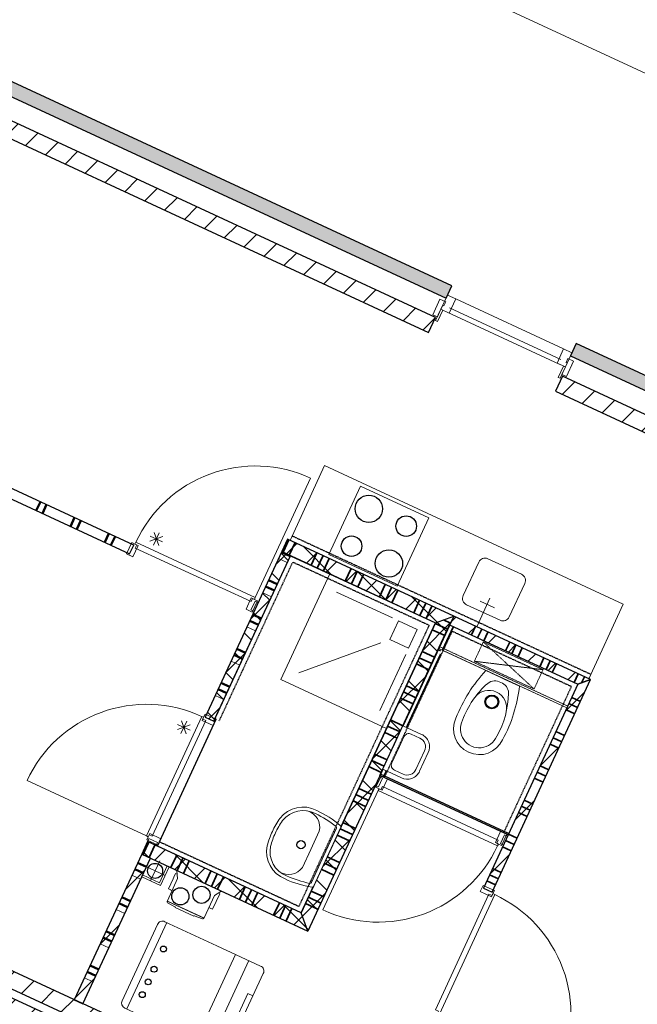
# Model space of a CAD drawing. Extents: x -1000932 to 2054797, y 285738 to 764020.
# Tile 69 of 256: x -334946 to -330443, y 569729 to 576907. Entities that reach past the tile are written whole.
import ezdxf

# ---------------------------------------------------------------- set-up
doc = ezdxf.new("R2010")
doc.units = 0
doc.header["$MEASUREMENT"] = 0
doc.set_wipeout_variables(frame=1)
doc.linetypes.add('DASHED', pattern=[0.75, 0.5, -0.25])
doc.layers.add('31.', color=7, linetype='CONTINUOUS')
doc.layers.add('HATCH_REACTORS', color=7, linetype='CONTINUOUS')
pattern_1 = [(45, (-31791.21, 918770.12), (106.06602, -106.066015), [])]
pattern_2 = [(135, (-31791.21, 918982.25), (106.066017, 106.06602), [])]

msp = doc.modelspace()

# ---------------------------------------------------------------- hatches: boundary and pattern name
at = {"layer": '31.', "linetype": 'Continuous'}
for points in [[(-331837.807, 574876.529), (-331795.776, 574967.279), (-335942.463, 576888.186), (-335893.776, 576755.404)], [(-327663.901, 572943.029), (-327621.869, 573033.779), (-330888.401, 574546.967), (-330930.432, 574456.217)]]:
    msp.add_hatch(color=7, dxfattribs=at).paths.add_polyline_path(points, flags=0)
h = msp.add_hatch(dxfattribs=at)
h.set_pattern_fill('ARKEY_P_050A40_12', style=0, pattern_type=0)
h.set_pattern_definition(pattern_1)
h.paths.add_polyline_path([(-335815.838, 576542.967), (-335866.276, 576434.092), (-331964.557, 574626.686), (-331914.119, 574735.561)], flags=0)
h = msp.add_hatch(dxfattribs=at)
h.set_pattern_fill('ARKEY_P_050A40_12', style=0, pattern_type=0)
h.set_pattern_definition(pattern_1)
h.paths.add_polyline_path([(-330988.619, 574306.842), (-331039.057, 574197.936), (-327790.651, 572693.186), (-327740.213, 572802.061)], flags=0)
h = msp.add_hatch(dxfattribs=at)
h.set_pattern_fill('ARKEY_P_050A40_17', style=0, pattern_type=0)
h.set_pattern_definition(pattern_2)
h.paths.add_polyline_path([(-331914.807, 572509.654), (-331782.026, 572558.373), (-332993.369, 573119.498), (-333035.401, 573028.779)], flags=0)
h = msp.add_hatch(dxfattribs=at)
h.set_pattern_fill('ARKEY_P_050A40_18', style=0, pattern_type=0)
h.set_pattern_definition(pattern_1)
h.paths.add_polyline_path([(-331914.807, 572509.654), (-331782.026, 572558.373), (-332993.369, 573119.498), (-333035.401, 573028.779)], flags=0)
h = msp.add_hatch(dxfattribs=at)
h.set_pattern_fill('ARKEY_P_050A40_17', style=0, pattern_type=0)
h.set_pattern_definition(pattern_2)
h.paths.add_polyline_path([(-333594.432, 571821.967), (-333530.932, 571792.529), (-332971.901, 572999.342), (-333035.401, 573028.779)], flags=0)
h = msp.add_hatch(dxfattribs=at)
h.set_pattern_fill('ARKEY_P_050A40_18', style=0, pattern_type=0)
h.set_pattern_definition(pattern_1)
h.paths.add_polyline_path([(-333594.432, 571821.967), (-333530.932, 571792.529), (-332971.901, 572999.342), (-333035.401, 573028.779)], flags=0)
h = msp.add_hatch(dxfattribs=at)
h.set_pattern_fill('ARKEY_P_050A40_17', style=0, pattern_type=0)
h.set_pattern_definition(pattern_2)
h.paths.add_polyline_path([(-332845.463, 570262.717), (-332894.151, 570395.498), (-331914.807, 572509.654), (-331782.026, 572558.373)], flags=0)
h = msp.add_hatch(dxfattribs=at)
h.set_pattern_fill('ARKEY_P_050A40_18', style=0, pattern_type=0)
h.set_pattern_definition(pattern_1)
h.paths.add_polyline_path([(-332845.463, 570262.717), (-332894.151, 570395.498), (-331914.807, 572509.654), (-331782.026, 572558.373)], flags=0)
h = msp.add_hatch(dxfattribs=at)
h.set_pattern_fill('ARKEY_P_050A40_12', style=0, pattern_type=0)
h.set_pattern_definition(pattern_1)
h.paths.add_polyline_path([(-331782.026, 572558.373), (-331811.463, 572494.842), (-330876.869, 572061.936), (-330783.932, 572096.029)], flags=0)
h = msp.add_hatch(dxfattribs=at)
h.set_pattern_fill('ARKEY_P_050A40_12', style=0, pattern_type=0)
h.set_pattern_definition(pattern_1)
h.paths.add_polyline_path([(-330783.932, 572096.029), (-330876.869, 572061.936), (-331565.151, 570576.092), (-331501.619, 570546.686)], flags=0)
h = msp.add_hatch(dxfattribs=at)
h.set_pattern_fill('ARKEY_P_050A40_12', style=0, pattern_type=0)
h.set_pattern_definition(pattern_1)
h.paths.add_polyline_path([(-328292.776, 566732.061), (-328242.338, 566840.967), (-338178.057, 571443.529), (-338228.526, 571334.654)], flags=0)
h = msp.add_hatch(dxfattribs=at)
h.set_pattern_fill('ARKEY_P_050A40_12', style=0, pattern_type=0)
h.set_pattern_definition(pattern_1)
h.paths.add_polyline_path([(-328317.994, 566677.623), (-328368.432, 566568.748), (-338304.182, 571171.311), (-338253.744, 571280.217)], flags=0)
h = msp.add_hatch(dxfattribs=at)
h.set_pattern_fill('ARKEY_P_050A40_17', style=0, pattern_type=0)
h.set_pattern_definition(pattern_2)
h.paths.add_polyline_path([(-332845.463, 570262.717), (-332894.151, 570395.498), (-334014.776, 570914.592), (-334056.807, 570823.842)], flags=0)
h = msp.add_hatch(dxfattribs=at)
h.set_pattern_fill('ARKEY_P_050A40_18', style=0, pattern_type=0)
h.set_pattern_definition(pattern_1)
h.paths.add_polyline_path([(-332845.463, 570262.717), (-332894.151, 570395.498), (-334014.776, 570914.592), (-334056.807, 570823.842)], flags=0)
h = msp.add_hatch(dxfattribs=at)
h.set_pattern_fill('ARKEY_P_050A40_12', style=0, pattern_type=0)
h.set_pattern_definition(pattern_1)
h.paths.add_polyline_path([(-334548.588, 569762.217), (-334485.057, 569732.811), (-333993.276, 570794.436), (-334056.807, 570823.842)], flags=0)

# ---------------------------------------------------------------- linework, layer by layer
at = {"layer": '31.', "color": 7, "linetype": 'Continuous', "lineweight": 50}
for p, q in [((-334795.651, 573392.311), (-334825.088, 573328.811)), ((-334750.276, 573371.311), (-334779.713, 573307.779)), ((-334546.119, 573276.717), (-334575.557, 573213.217)), ((-334500.744, 573255.717), (-334530.182, 573192.186)), ((-334296.588, 573161.123), (-334326.026, 573097.623)), ((-334251.244, 573140.123), (-334280.651, 573076.592)), ((-333037.526, 573024.217), (-332973.994, 572994.811)), ((-333153.088, 572774.717), (-333089.588, 572745.279)), ((-333132.088, 572820.061), (-333068.588, 572790.654)), ((-333247.682, 572570.529), (-333184.151, 572541.123)), ((-333268.682, 572525.186), (-333205.182, 572495.748)), ((-333384.276, 572275.654), (-333320.776, 572246.217)), ((-333363.244, 572320.998), (-333299.744, 572291.592)), ((-333478.838, 572071.498), (-333415.338, 572042.061)), ((-333499.869, 572026.123), (-333436.338, 571996.686)), ((-334086.213, 570760.342), (-334022.713, 570730.904)), ((-334107.244, 570714.967), (-334043.713, 570685.529)), ((-334201.807, 570510.811), (-334138.276, 570481.373)), ((-334222.838, 570465.436), (-334159.307, 570435.998)), ((-334317.401, 570261.279), (-334253.869, 570231.842)), ((-334338.432, 570215.904), (-334274.901, 570186.498)), ((-334432.994, 570011.748), (-334369.463, 569982.311)), ((-334453.994, 569966.373), (-334390.494, 569936.967))]:
    msp.add_line(p, q, dxfattribs=at)
at = {"layer": '31.', "color": 7, "linetype": 'Continuous', "lineweight": 35}
for p, q in [((-333026.307, 573024.592), (-332984.307, 573115.279)), ((-332980.963, 573003.561), (-332938.932, 573094.279)), ((-332822.151, 572929.998), (-332780.151, 573020.717)), ((-332822.151, 572929.998), (-332780.151, 573020.717)), ((-332776.807, 572908.998), (-332734.776, 572999.717)), ((-332731.432, 572887.967), (-332689.401, 572978.686)), ((-332572.619, 572814.436), (-332530.619, 572905.123)), ((-332572.619, 572814.436), (-332530.619, 572905.123)), ((-332527.276, 572793.404), (-332485.244, 572884.123)), ((-332481.901, 572772.404), (-332439.869, 572863.092)), ((-332323.119, 572698.811), (-332281.088, 572789.529)), ((-332323.119, 572698.811), (-332281.088, 572789.529)), ((-332277.744, 572677.779), (-332235.713, 572768.529)), ((-332232.369, 572656.779), (-332190.338, 572747.498)), ((-332073.588, 572583.217), (-332031.557, 572673.967)), ((-332073.588, 572583.217), (-332031.557, 572673.967)), ((-332028.213, 572562.186), (-331986.182, 572652.936)), ((-331982.869, 572541.186), (-331940.807, 572631.904)), ((-331916.901, 572505.123), (-331826.151, 572463.092)), ((-331855.057, 572531.592), (-331805.151, 572508.467)), ((-331855.057, 572531.592), (-331805.151, 572508.467)), ((-331623.244, 572484.811), (-331652.682, 572421.279)), ((-331937.932, 572459.748), (-331847.182, 572417.717)), ((-331577.869, 572463.779), (-331607.307, 572400.279)), ((-331532.494, 572442.779), (-331561.932, 572379.248)), ((-331532.494, 572442.779), (-331561.932, 572379.248)), ((-331373.713, 572369.217), (-331403.151, 572305.717)), ((-331328.338, 572348.217), (-331357.776, 572284.686)), ((-332011.463, 572300.967), (-331920.744, 572258.936)), ((-332011.463, 572300.967), (-331920.744, 572258.936)), ((-331282.963, 572327.217), (-331312.401, 572263.686)), ((-331282.963, 572327.217), (-331312.401, 572263.686)), ((-332053.526, 572210.217), (-331962.776, 572168.186)), ((-332032.494, 572255.592), (-331941.744, 572213.561)), ((-331124.182, 572253.654), (-331153.588, 572190.154)), ((-331078.807, 572232.654), (-331108.244, 572169.123)), ((-331033.432, 572211.623), (-331062.869, 572148.123)), ((-331033.432, 572211.623), (-331062.869, 572148.123)), ((-330874.651, 572138.061), (-330904.088, 572074.561)), ((-330829.276, 572117.061), (-330850.307, 572071.686)), ((-332148.088, 572006.061), (-332057.338, 571964.029)), ((-332127.057, 572051.436), (-332036.338, 572009.404)), ((-332127.057, 572051.436), (-332036.338, 572009.404)), ((-332169.088, 571960.717), (-332078.369, 571918.686)), ((-330878.494, 571891.873), (-330942.026, 571921.311)), ((-330857.494, 571937.248), (-330920.994, 571966.654)), ((-330899.526, 571846.498), (-330963.026, 571875.936)), ((-330899.526, 571846.498), (-330963.026, 571875.936)), ((-332242.651, 571801.904), (-332151.932, 571759.873)), ((-332242.651, 571801.904), (-332151.932, 571759.873)), ((-332284.682, 571711.186), (-332193.963, 571669.154)), ((-332263.682, 571756.529), (-332172.932, 571714.498)), ((-330973.057, 571687.717), (-331036.588, 571717.123)), ((-331015.119, 571596.967), (-331078.619, 571626.404)), ((-331015.119, 571596.967), (-331078.619, 571626.404)), ((-330994.088, 571642.342), (-331057.619, 571671.779)), ((-332358.244, 571552.373), (-332267.494, 571510.342)), ((-332358.244, 571552.373), (-332267.494, 571510.342)), ((-332379.276, 571507.029), (-332288.526, 571464.998)), ((-332400.276, 571461.654), (-332309.557, 571419.623)), ((-331109.682, 571392.811), (-331173.182, 571422.248)), ((-331088.651, 571438.186), (-331152.182, 571467.623)), ((-331130.682, 571347.436), (-331194.213, 571376.873)), ((-331130.682, 571347.436), (-331194.213, 571376.873)), ((-332473.838, 571302.842), (-332383.088, 571260.811)), ((-332473.838, 571302.842), (-332383.088, 571260.811)), ((-332515.869, 571212.123), (-332425.119, 571170.092)), ((-332494.838, 571257.498), (-332404.119, 571215.467)), ((-331204.244, 571188.654), (-331267.776, 571218.092)), ((-331246.276, 571097.904), (-331309.807, 571127.342)), ((-331246.276, 571097.904), (-331309.807, 571127.342)), ((-331225.276, 571143.279), (-331288.776, 571172.717)), ((-332589.432, 571053.342), (-332498.682, 571011.311)), ((-332589.432, 571053.342), (-332498.682, 571011.311)), ((-332610.432, 571007.967), (-332519.713, 570965.936)), ((-334047.744, 570819.654), (-334005.713, 570910.373)), ((-332631.463, 570962.592), (-332540.713, 570920.561)), ((-331340.838, 570893.748), (-331404.369, 570923.186)), ((-331319.838, 570939.123), (-331383.338, 570968.561)), ((-334002.369, 570798.623), (-333960.338, 570889.373)), ((-331361.869, 570848.404), (-331425.369, 570877.811)), ((-331361.869, 570848.404), (-331425.369, 570877.811)), ((-333843.588, 570725.061), (-333801.557, 570815.811)), ((-333843.588, 570725.061), (-333801.557, 570815.811)), ((-333798.213, 570704.061), (-333756.182, 570794.779)), ((-333752.838, 570683.029), (-333710.807, 570773.779)), ((-332704.994, 570803.811), (-332614.276, 570761.779)), ((-332704.994, 570803.811), (-332614.276, 570761.779)), ((-333594.057, 570609.467), (-333552.026, 570700.217)), ((-333594.057, 570609.467), (-333552.026, 570700.217)), ((-332747.057, 570713.061), (-332656.307, 570671.029)), ((-332726.026, 570758.436), (-332635.307, 570716.404)), ((-331435.432, 570689.592), (-331498.932, 570719.029)), ((-333548.682, 570588.467), (-333506.651, 570679.217)), ((-333503.307, 570567.436), (-333461.276, 570658.186)), ((-331477.463, 570598.873), (-331540.963, 570628.279)), ((-331477.463, 570598.873), (-331540.963, 570628.279)), ((-331456.432, 570644.217), (-331519.963, 570673.654)), ((-333344.526, 570493.904), (-333302.463, 570584.654)), ((-333344.526, 570493.904), (-333302.463, 570584.654)), ((-333299.151, 570472.873), (-333257.119, 570563.654)), ((-332820.588, 570554.279), (-332729.869, 570512.248)), ((-332820.588, 570554.279), (-332729.869, 570512.248)), ((-333253.776, 570451.873), (-333211.744, 570542.623)), ((-332841.619, 570508.904), (-332750.901, 570466.873)), ((-333094.994, 570378.311), (-333052.932, 570469.061)), ((-333094.994, 570378.311), (-333052.932, 570469.061)), ((-333049.619, 570357.279), (-333007.588, 570448.061)), ((-333004.244, 570336.279), (-332962.213, 570427.029)), ((-332862.619, 570463.529), (-332771.901, 570421.498))]:
    msp.add_line(p, q, dxfattribs=at)
at = {"layer": '31.', "color": 7, "linetype": 'Continuous', "lineweight": 13}
for p, q in [((-333058.526, 572978.873), (-332995.026, 572949.436)), ((-333132.088, 572820.061), (-333068.588, 572790.654)), ((-333174.119, 572729.342), (-333110.619, 572699.904)), ((-333247.682, 572570.529), (-333184.151, 572541.123)), ((-333289.713, 572479.811), (-333226.182, 572450.373)), ((-333363.244, 572320.998), (-333299.744, 572291.592)), ((-333405.276, 572230.279), (-333341.776, 572200.842)), ((-333478.838, 572071.498), (-333415.338, 572042.061)), ((-333520.869, 571980.748), (-333457.369, 571951.342)), ((-334086.213, 570760.342), (-334022.713, 570730.904)), ((-334128.244, 570669.592), (-334064.744, 570640.186)), ((-334201.807, 570510.811), (-334138.276, 570481.373)), ((-334243.838, 570420.061), (-334180.338, 570390.654)), ((-334317.401, 570261.279), (-334253.869, 570231.842)), ((-334359.432, 570170.529), (-334295.901, 570141.123)), ((-334432.994, 570011.748), (-334369.463, 569982.311)), ((-334475.026, 569921.029), (-334411.494, 569891.592))]:
    msp.add_line(p, q, dxfattribs=at)
at = {"layer": '31.', "color": 253, "linetype": 'Continuous', "lineweight": 35}
msp.add_line((-332292.838, 571384.279), (-331784.213, 572482.217), dxfattribs=at)
at = {"layer": '31.', "color": 253, "linetype": 'Continuous', "lineweight": 25}
for p, q in [((-330960.932, 571880.467), (-331895.526, 572313.404)), ((-331381.213, 570973.092), (-332315.807, 571406.029))]:
    msp.add_line(p, q, dxfattribs=at)
at = {"layer": '31.', "color": 7, "linetype": 'Continuous', "lineweight": 18, "ltscale": 10}
for points in [[(-332628.307, 577557.123), (-326508.994, 574722.436, -0.41421361), (-325534.901, 572067.029), (-325534.901, 572067.029)], [(-331443.338, 572528.217), (-331688.307, 572641.717, -0.41421361), (-331712.682, 572708.092), (-331599.182, 572953.092, -0.41421361), (-331532.807, 572977.436), (-331287.807, 572863.936, -0.41421361), (-331263.463, 572797.561), (-331376.932, 572552.561, -0.41421361), (-331443.338, 572528.217)], [(-333801.151, 569526.217), (-334179.901, 569701.654, -0.41421354), (-334199.369, 569754.748), (-333941.307, 570311.873, -0.41421358), (-333888.182, 570331.373), (-333509.463, 570155.936)], [(-333801.151, 569526.217), (-333481.213, 569377.998, 0.41421358), (-333428.119, 569397.467), (-333170.026, 569954.592, 0.41421358), (-333189.494, 570007.717), (-333509.463, 570155.936)]]:
    msp.add_lwpolyline(points, format="xyb", dxfattribs=at)
at = {"layer": '31.', "color": 7, "linetype": 'Continuous', "lineweight": 25, "ltscale": 10}
for points in [[(-331795.776, 574967.279), (-335942.463, 576888.186)], [(-335893.776, 576755.404), (-331837.807, 574876.529)], [(-331914.119, 574735.561), (-335815.838, 576542.967)], [(-335866.276, 576434.092), (-331964.557, 574626.686)], [(-331837.807, 574876.529), (-331795.776, 574967.279)], [(-331964.557, 574626.686), (-331914.119, 574735.561)], [(-330888.401, 574546.967), (-330930.432, 574456.217)], [(-327621.869, 573033.779), (-330888.401, 574546.967)], [(-330930.432, 574456.217), (-327663.901, 572943.029)], [(-330988.619, 574306.842), (-331039.057, 574197.936)], [(-327740.213, 572802.061), (-330988.619, 574306.842)], [(-331039.057, 574197.936), (-327790.651, 572693.186)], [(-328242.338, 566840.967), (-338178.057, 571443.529)], [(-338228.526, 571334.654), (-328292.776, 566732.061)], [(-338253.744, 571280.217), (-328317.994, 566677.623)]]:
    msp.add_lwpolyline(points, dxfattribs=at)
at = {"layer": '31.', "color": 7, "linetype": 'Continuous', "lineweight": 18, "ltscale": 10}
for points in [[(-331900.869, 574740.436), (-331875.213, 574795.779), (-331875.213, 574795.779), (-331866.807, 574813.936), (-331866.807, 574813.936), (-331862.182, 574823.904), (-331854.026, 574820.123), (-331840.151, 574850.092), (-331881.901, 574869.404), (-331881.901, 574869.404), (-331934.432, 574755.998)], [(-331766.494, 574871.061), (-331827.307, 574899.217), (-331875.213, 574795.779), (-331814.432, 574767.623)], [(-330980.713, 574507.061), (-330919.932, 574478.904), (-330967.838, 574375.467), (-331028.651, 574403.623)], [(-330993.494, 574320.123), (-330967.838, 574375.467), (-330967.838, 574375.467), (-330959.432, 574393.623), (-330959.432, 574393.623), (-330954.807, 574403.592), (-330962.994, 574407.373), (-330949.119, 574437.311), (-330907.369, 574417.967), (-330907.369, 574417.967), (-330959.901, 574304.561)], [(-334106.369, 573084.061), (-334083.682, 573073.529), (-334121.526, 572991.873), (-334166.869, 573012.904), (-334129.057, 573094.561)], [(-333235.307, 572680.529), (-333257.963, 572691.029), (-333295.807, 572609.373), (-333250.432, 572588.373), (-333212.619, 572670.029)], [(-333605.619, 571821.623), (-333616.119, 571798.936), (-333534.463, 571761.123), (-333513.432, 571806.498), (-333595.119, 571844.311)], [(-332326.151, 571300.498), (-332303.463, 571289.998), (-332265.619, 571371.654), (-332310.994, 571392.686), (-332348.838, 571310.998)], [(-331455.057, 570896.998), (-331477.744, 570907.498), (-331439.932, 570989.154), (-331394.557, 570968.154), (-331432.369, 570886.498)], [(-334009.119, 570950.561), (-333998.619, 570973.248), (-333916.963, 570935.404), (-333937.963, 570890.029), (-334019.619, 570927.873)], [(-331495.713, 570535.654), (-331506.213, 570512.967), (-331587.869, 570550.811), (-331566.869, 570596.186), (-331485.182, 570558.342)]]:
    msp.add_lwpolyline(points, close=True, dxfattribs=at)
for points in [[(-331766.494, 574871.061), (-330980.713, 574507.061)], [(-331913.463, 574713.217), (-331875.213, 574795.779)], [(-331861.619, 574789.498), (-331899.869, 574706.904)], [(-331875.213, 574795.779), (-331861.619, 574789.498)], [(-331812.213, 574805.717), (-331001.026, 574429.936)], [(-331899.869, 574706.904), (-331913.463, 574713.217)], [(-331829.838, 574774.779), (-331013.213, 574396.467)], [(-330981.463, 574381.779), (-331019.713, 574299.186)], [(-331006.088, 574292.904), (-330967.838, 574375.467)], [(-330967.838, 574375.467), (-330981.463, 574381.779)], [(-334115.119, 573077.061), (-336746.494, 574296.029)], [(-331019.713, 574299.186), (-331006.088, 574292.904)], [(-336775.901, 574232.498), (-334144.526, 573013.561)], [(-331962.276, 573275.561), (-332193.463, 572776.498), (-332691.588, 573007.279), (-332460.432, 573506.311), (-331962.276, 573275.561)], [(-334144.526, 573013.561), (-334115.119, 573077.061)], [(-334103.494, 573055.154), (-333259.401, 572664.154), (-333248.901, 572686.842), (-333235.307, 572680.529), (-333228.994, 572694.154), (-334099.494, 573097.404), (-334106.588, 573084.154), (-334092.994, 573077.842), (-334103.494, 573055.154)], [(-332993.369, 573119.498), (-333035.401, 573028.779)], [(-331782.026, 572558.373), (-332993.369, 573119.498)], [(-333035.401, 573028.779), (-333594.432, 571821.967)], [(-333530.932, 571792.529), (-332971.901, 572999.342)], [(-333035.401, 573028.779), (-331914.807, 572509.654)], [(-332971.901, 572999.342), (-333035.401, 573028.779)], [(-332272.088, 571738.404), (-333043.338, 572095.686), (-332686.057, 572866.936)], [(-332229.057, 572545.029), (-332637.369, 572734.186)], [(-333245.119, 572635.498), (-333230.432, 572667.248), (-333207.744, 572656.748), (-333237.151, 572593.248), (-333259.838, 572603.748), (-333245.119, 572635.498)], [(-331614.151, 572480.623), (-331517.494, 572689.311)], [(-331484.057, 572618.717), (-331588.401, 572667.061)], [(-331782.026, 572558.373), (-332845.463, 570262.717)], [(-331782.026, 572558.373), (-331811.463, 572494.842)], [(-330783.932, 572096.029), (-331782.026, 572558.373)], [(-332894.151, 570395.498), (-331914.807, 572509.654)], [(-331811.463, 572494.842), (-330876.869, 572061.936)], [(-332313.119, 572363.561), (-332910.588, 572144.373)], [(-332131.619, 572279.498), (-332320.776, 571871.186)], [(-330876.869, 572061.936), (-331565.151, 570576.092)], [(-331501.619, 570546.686), (-330783.932, 572096.029)], [(-333589.119, 571797.748), (-333980.151, 570953.654), (-334002.807, 570964.154), (-334009.119, 570950.561), (-334022.744, 570956.873), (-333619.494, 571827.373), (-333605.494, 571821.873), (-333611.807, 571808.248), (-333589.119, 571797.748)], [(-333594.432, 571821.967), (-333530.932, 571792.529)], [(-333916.963, 570935.404), (-333534.463, 571761.123)], [(-332316.307, 571345.529), (-332331.026, 571313.779), (-332353.713, 571324.279), (-332324.276, 571387.811), (-332301.588, 571377.311), (-332316.307, 571345.529)], [(-331457.932, 570925.873), (-332302.026, 571316.873), (-332312.526, 571294.186), (-332326.151, 571300.498), (-332332.463, 571286.904), (-331461.932, 570883.654), (-331454.838, 570896.873), (-331468.463, 570903.186), (-331457.932, 570925.873)], [(-334014.776, 570914.592), (-334056.807, 570823.842)], [(-333972.494, 570922.561), (-334004.244, 570937.279), (-334014.776, 570914.592), (-333951.244, 570885.154), (-333940.744, 570907.842), (-333972.494, 570922.561)], [(-332894.151, 570395.498), (-334014.776, 570914.592)], [(-331404.401, 570923.123), (-331419.119, 570891.342), (-331441.776, 570901.873), (-331412.369, 570965.373), (-331389.682, 570954.873), (-331404.401, 570923.123)], [(-334056.807, 570823.842), (-334548.588, 569762.217)], [(-334485.057, 569732.811), (-333993.276, 570794.436)], [(-333993.276, 570794.436), (-334056.807, 570823.842)], [(-334056.807, 570823.842), (-332845.463, 570262.717)], [(-333925.557, 570774.092), (-333992.807, 570628.904)], [(-333857.182, 570731.373), (-333920.213, 570595.279), (-334056.338, 570658.342)], [(-333870.776, 570737.686), (-333927.526, 570615.186), (-334050.026, 570671.936)], [(-334031.776, 570735.123), (-333886.588, 570667.873)], [(-331565.151, 570576.092), (-331501.619, 570546.686)], [(-331524.588, 570532.779), (-331915.588, 569688.717), (-331892.901, 569678.186), (-331899.213, 569664.592), (-331885.619, 569658.279), (-331482.369, 570528.779), (-331495.588, 570535.904), (-331501.901, 570522.279), (-331524.588, 570532.779)], [(-334199.369, 569754.748), (-333941.307, 570311.873)], [(-334165.838, 569695.123), (-333874.119, 570324.842)], [(-333371.776, 570092.154), (-333663.494, 569462.436)], [(-333274.526, 570047.092), (-333566.244, 569417.373)], [(-334548.588, 569762.217), (-334485.057, 569732.811)], [(-333245.963, 569790.654), (-333282.276, 569807.467), (-333388.463, 569578.248), (-333352.151, 569561.436)]]:
    msp.add_lwpolyline(points, dxfattribs=at)
at = {"layer": '31.', "color": 7, "linetype": 'Continuous', "lineweight": 13, "ltscale": 10}
for points in [[(-334099.151, 573097.248, -0.41421358), (-332825.901, 573564.311), (-333228.994, 572694.154)], [(-333619.651, 571827.029, 0.41421358), (-334892.901, 571359.967), (-334022.744, 570956.873)], [(-331462.494, 570883.904, -0.41421358), (-332735.432, 570416.936), (-332332.463, 571286.904)], [(-331482.619, 570528.217, -0.41421358), (-331015.651, 569255.311), (-331885.619, 569658.279)]]:
    msp.add_lwpolyline(points, format="xyb", dxfattribs=at)
for points in [[(-333902.401, 573138.717), (-333996.276, 573104.279)], [(-333903.963, 573100.498), (-333994.682, 573142.529)], [(-333928.307, 573166.873), (-333970.338, 573076.154)], [(-333932.119, 573074.561), (-333966.557, 573168.467)], [(-333796.557, 571731.436), (-333702.682, 571765.873)], [(-333794.994, 571769.686), (-333704.276, 571727.654)], [(-333770.651, 571703.279), (-333728.619, 571794.029)], [(-333732.401, 571701.717), (-333766.838, 571795.592)]]:
    msp.add_lwpolyline(points, dxfattribs=at)
at = {"layer": '31.', "color": 7, "linetype": 'Continuous'}
for centre, radius in [((-332400.432, 573340.779), 100.011), ((-332128.244, 573214.686), 75.011), ((-332526.557, 573068.561), 75.011), ((-332254.338, 572942.467), 100.011), ((-333959.182, 570701.498), 55.004), ((-333898.338, 570132.186), 21.588), ((-333966.713, 569984.561), 21.588), ((-334009.588, 569892.029), 21.588), ((-334052.463, 569799.467), 21.588)]:
    msp.add_circle(centre, radius, dxfattribs=at)
at = {"layer": 'HATCH_REACTORS', "ltscale": 10}
for points in [[(-331837.807, 574876.529), (-331795.776, 574967.279), (-335942.463, 576888.186), (-335893.776, 576755.404)], [(-335815.838, 576542.967), (-335866.276, 576434.092), (-331964.557, 574626.686), (-331914.119, 574735.561)], [(-327663.901, 572943.029), (-327621.869, 573033.779), (-330888.401, 574546.967), (-330930.432, 574456.217)], [(-336746.494, 574296.029), (-336775.901, 574232.498), (-334144.526, 573013.561), (-334115.119, 573077.061)], [(-330988.619, 574306.842), (-331039.057, 574197.936), (-327790.651, 572693.186), (-327740.213, 572802.061)], [(-331914.807, 572509.654), (-331782.026, 572558.373), (-332993.369, 573119.498), (-333035.401, 573028.779)], [(-331914.807, 572509.654), (-331782.026, 572558.373), (-332993.369, 573119.498), (-333035.401, 573028.779)], [(-331914.807, 572509.654), (-331782.026, 572558.373), (-332993.369, 573119.498), (-333035.401, 573028.779)], [(-331914.807, 572509.654), (-331782.026, 572558.373), (-332993.369, 573119.498), (-333035.401, 573028.779)], [(-333594.432, 571821.967), (-333530.932, 571792.529), (-332971.901, 572999.342), (-333035.401, 573028.779)], [(-333594.432, 571821.967), (-333530.932, 571792.529), (-332971.901, 572999.342), (-333035.401, 573028.779)], [(-333594.432, 571821.967), (-333530.932, 571792.529), (-332971.901, 572999.342), (-333035.401, 573028.779)], [(-333594.432, 571821.967), (-333530.932, 571792.529), (-332971.901, 572999.342), (-333035.401, 573028.779)], [(-332845.463, 570262.717), (-332894.151, 570395.498), (-331914.807, 572509.654), (-331782.026, 572558.373)], [(-332845.463, 570262.717), (-332894.151, 570395.498), (-331914.807, 572509.654), (-331782.026, 572558.373)], [(-332845.463, 570262.717), (-332894.151, 570395.498), (-331914.807, 572509.654), (-331782.026, 572558.373)], [(-332845.463, 570262.717), (-332894.151, 570395.498), (-331914.807, 572509.654), (-331782.026, 572558.373)], [(-331782.026, 572558.373), (-331811.463, 572494.842), (-330876.869, 572061.936), (-330783.932, 572096.029)], [(-331782.026, 572558.373), (-331811.463, 572494.842), (-330876.869, 572061.936), (-330783.932, 572096.029)], [(-331782.026, 572558.373), (-331811.463, 572494.842), (-330876.869, 572061.936), (-330783.932, 572096.029)], [(-331811.463, 572494.842), (-330876.869, 572061.936), (-331385.463, 570963.936), (-332320.057, 571396.873)], [(-331811.463, 572494.842), (-330876.869, 572061.936), (-331385.463, 570963.936), (-332320.057, 571396.873)], [(-330783.932, 572096.029), (-330876.869, 572061.936), (-331565.151, 570576.092), (-331501.619, 570546.686)], [(-330783.932, 572096.029), (-330876.869, 572061.936), (-331565.151, 570576.092), (-331501.619, 570546.686)], [(-330783.932, 572096.029), (-330876.869, 572061.936), (-331565.151, 570576.092), (-331501.619, 570546.686)], [(-328292.776, 566732.061), (-328242.338, 566840.967), (-338178.057, 571443.529), (-338228.526, 571334.654)], [(-328317.994, 566677.623), (-328368.432, 566568.748), (-338304.182, 571171.311), (-338253.744, 571280.217)], [(-332845.463, 570262.717), (-332894.151, 570395.498), (-334014.776, 570914.592), (-334056.807, 570823.842)], [(-332845.463, 570262.717), (-332894.151, 570395.498), (-334014.776, 570914.592), (-334056.807, 570823.842)], [(-332845.463, 570262.717), (-332894.151, 570395.498), (-334014.776, 570914.592), (-334056.807, 570823.842)], [(-332845.463, 570262.717), (-332894.151, 570395.498), (-334014.776, 570914.592), (-334056.807, 570823.842)], [(-334548.588, 569762.217), (-334485.057, 569732.811), (-333993.276, 570794.436), (-334056.807, 570823.842)], [(-334548.588, 569762.217), (-334485.057, 569732.811), (-333993.276, 570794.436), (-334056.807, 570823.842)], [(-334548.588, 569762.217), (-334485.057, 569732.811), (-333993.276, 570794.436), (-334056.807, 570823.842)]]:
    msp.add_lwpolyline(points, close=True, dxfattribs=at)

# ---------------------------------------------------------------- next in the draw order: wipeouts: each hides what was drawn before it
for points in [[(-330961.244, 571891.623), (-330973.869, 571864.404), (-331884.526, 572286.248), (-331871.901, 572313.467)], [(-332225.494, 571601.029), (-332151.932, 571759.842), (-332015.838, 571696.779), (-332011.432, 571694.623), (-332007.151, 571692.217), (-332002.963, 571689.623), (-331998.932, 571686.842), (-331995.057, 571683.842), (-331991.307, 571680.686), (-331987.713, 571677.311), (-331984.307, 571673.779), (-331981.088, 571670.092), (-331978.026, 571666.248), (-331975.182, 571662.248), (-331972.494, 571658.123), (-331970.057, 571653.873), (-331967.807, 571649.529), (-331965.776, 571645.061), (-331963.994, 571640.467), (-331962.401, 571635.842), (-331961.057, 571631.123), (-331959.963, 571626.342), (-331959.057, 571621.498), (-331958.432, 571616.623), (-331958.026, 571611.748), (-331957.869, 571606.842), (-331957.963, 571601.936), (-331958.276, 571597.029), (-331958.838, 571592.154), (-331959.651, 571587.311), (-331960.682, 571582.529), (-331961.932, 571577.779), (-331963.463, 571573.092), (-331965.182, 571568.498), (-331967.119, 571563.998), (-331998.651, 571495.967)]]:
    msp.add_wipeout(points).dxf.layer = '31.'

# ---------------------------------------------------------------- next in the draw order: linework, layer by layer
at = {"layer": '31.', "color": 7, "linetype": 'Continuous', "lineweight": 18, "ltscale": 10}
msp.add_lwpolyline([(-332091.963, 571698.967, 0.41421361), (-332145.057, 571679.498)], format="xyb", dxfattribs=at)
msp.add_lwpolyline([(-332091.963, 571698.967), (-332028.432, 571669.561)], dxfattribs=at)

# ---------------------------------------------------------------- next in the draw order: wipeouts: each hides what was drawn before it
for points in [[(-331424.026, 572105.998), (-331301.526, 572049.248), (-331303.119, 572036.436), (-331304.869, 572023.623), (-331306.744, 572010.842), (-331308.776, 571998.092), (-331310.994, 571985.373), (-331313.307, 571972.686), (-331315.807, 571959.998), (-331318.463, 571947.342), (-331321.244, 571934.748), (-331324.182, 571922.154), (-331327.244, 571909.623), (-331330.494, 571897.123), (-331333.869, 571884.654), (-331337.401, 571872.217), (-331341.057, 571859.842), (-331344.869, 571847.498), (-331348.838, 571835.217), (-331352.932, 571822.967), (-331357.182, 571810.779), (-331361.557, 571798.623), (-331366.088, 571786.529), (-331370.776, 571774.498), (-331375.588, 571762.498), (-331380.557, 571750.561), (-331385.651, 571738.717), (-331390.869, 571726.904), (-331396.244, 571715.154), (-331401.744, 571703.467), (-331407.401, 571691.842), (-331413.182, 571680.311), (-331419.119, 571668.842), (-331425.151, 571657.404), (-331429.244, 571649.154), (-331433.713, 571641.123), (-331438.557, 571633.311), (-331443.807, 571625.748), (-331449.401, 571618.436), (-331455.369, 571611.436), (-331461.651, 571604.717), (-331468.276, 571598.311), (-331475.182, 571592.248), (-331482.401, 571586.529), (-331489.869, 571581.154), (-331497.619, 571576.186), (-331505.588, 571571.592), (-331513.776, 571567.373), (-331522.151, 571563.592), (-331530.713, 571560.186), (-331539.432, 571557.248), (-331548.276, 571554.717), (-331557.244, 571552.623), (-331566.307, 571550.998), (-331575.432, 571549.779), (-331584.588, 571549.029), (-331593.807, 571548.748), (-331602.994, 571548.873), (-331612.182, 571549.498), (-331621.338, 571550.529), (-331630.401, 571552.061), (-331639.401, 571553.998), (-331648.307, 571556.373), (-331657.057, 571559.186), (-331665.651, 571562.436), (-331674.119, 571566.092)], [(-332225.494, 571601.029), (-332299.057, 571442.248), (-332162.963, 571379.186), (-332158.432, 571377.248), (-332153.869, 571375.529), (-332149.182, 571373.998), (-332144.432, 571372.748), (-332139.651, 571371.717), (-332134.807, 571370.904), (-332129.932, 571370.342), (-332125.026, 571370.029), (-332120.119, 571369.936), (-332115.213, 571370.092), (-332110.307, 571370.498), (-332105.463, 571371.154), (-332100.619, 571372.029), (-332095.838, 571373.123), (-332091.119, 571374.467), (-332086.463, 571376.061), (-332081.901, 571377.842), (-332077.432, 571379.873), (-332073.088, 571382.123), (-332068.838, 571384.592), (-332064.713, 571387.248), (-332060.713, 571390.092), (-332056.869, 571393.154), (-332053.182, 571396.373), (-332049.651, 571399.779), (-332046.276, 571403.373), (-332043.119, 571407.123), (-332040.119, 571410.998), (-332037.338, 571415.029), (-332034.744, 571419.217), (-332032.338, 571423.498), (-332030.182, 571427.904), (-331998.651, 571495.967)]]:
    msp.add_wipeout(points).dxf.layer = '31.'

# ---------------------------------------------------------------- next in the draw order: linework, layer by layer
for points in [[(-332299.057, 571442.248), (-332151.932, 571759.842)], [(-332233.338, 571488.936), (-332145.057, 571679.498)], [(-332057.401, 571440.498), (-331994.338, 571576.623)], [(-332030.182, 571427.904), (-331967.119, 571563.998)], [(-332213.869, 571435.842), (-332150.338, 571406.436)], [(-332265.619, 571371.654), (-331439.932, 570989.154)]]:
    msp.add_lwpolyline(points, dxfattribs=at)
for points in [[(-332151.932, 571759.842), (-332015.838, 571696.779, -0.41421358), (-331967.119, 571563.998)], [(-331994.338, 571576.623, 0.41421358), (-332028.432, 571669.561)], [(-332213.869, 571435.842, -0.41421358), (-332233.338, 571488.936)], [(-332299.057, 571442.248), (-332162.963, 571379.186, 0.41421375), (-332030.182, 571427.904)], [(-332150.338, 571406.436, 0.41421375), (-332057.401, 571440.498)]]:
    msp.add_lwpolyline(points, format="xyb", dxfattribs=at)
at = {"layer": 'HATCH_REACTORS', "ltscale": 10}
msp.add_lwpolyline([(-332971.901, 572999.342), (-331914.807, 572509.654), (-332894.151, 570395.498), (-333942.182, 570880.967), (-333513.432, 571806.498), (-333522.526, 571810.686)], close=True, dxfattribs=at)
msp.add_lwpolyline([(-332971.901, 572999.342), (-331914.807, 572509.654), (-332894.151, 570395.498), (-333942.182, 570880.967), (-333513.432, 571806.498), (-333522.526, 571810.686)], close=True, dxfattribs=at)

# ---------------------------------------------------------------- next in the draw order: wipeouts: each hides what was drawn before it
msp.add_wipeout([(-331424.026, 572105.998), (-331546.526, 572162.748), (-331555.244, 572153.217), (-331563.901, 572143.623), (-331572.401, 572133.936), (-331580.838, 572124.123), (-331589.119, 572114.217), (-331597.276, 572104.217), (-331605.338, 572094.123), (-331613.276, 572083.936), (-331621.088, 572073.654), (-331628.807, 572063.279), (-331636.369, 572052.811), (-331643.807, 572042.279), (-331651.151, 572031.623), (-331658.338, 572020.904), (-331665.432, 572010.092), (-331672.369, 571999.217), (-331679.182, 571988.248), (-331685.869, 571977.186), (-331692.432, 571966.061), (-331698.869, 571954.873), (-331705.151, 571943.592), (-331711.307, 571932.248), (-331717.338, 571920.811), (-331723.244, 571909.311), (-331728.994, 571897.748), (-331734.619, 571886.123), (-331740.088, 571874.436), (-331745.432, 571862.686), (-331750.651, 571850.873), (-331755.713, 571838.967), (-331760.651, 571827.029), (-331765.432, 571815.061), (-331769.088, 571806.592), (-331772.338, 571797.998), (-331775.151, 571789.217), (-331777.557, 571780.342), (-331779.494, 571771.342), (-331780.994, 571762.279), (-331782.057, 571753.123), (-331782.651, 571743.936), (-331782.807, 571734.748), (-331782.494, 571725.529), (-331781.744, 571716.373), (-331780.557, 571707.248), (-331778.901, 571698.186), (-331776.807, 571689.217), (-331774.307, 571680.373), (-331771.338, 571671.654), (-331767.963, 571663.092), (-331764.151, 571654.717), (-331759.963, 571646.529), (-331755.369, 571638.561), (-331750.369, 571630.811), (-331745.026, 571623.342), (-331739.276, 571616.123), (-331733.213, 571609.217), (-331726.838, 571602.592), (-331720.119, 571596.311), (-331713.088, 571590.342), (-331705.807, 571584.748), (-331698.213, 571579.498), (-331690.401, 571574.654), (-331682.369, 571570.186), (-331674.119, 571566.092)]).dxf.layer = '31.'

# ---------------------------------------------------------------- next in the draw order: linework, layer by layer
at = {"layer": '31.', "color": 7, "linetype": 'Continuous', "lineweight": 18, "ltscale": 10}
for points in [[(-330797.526, 572102.311), (-330545.338, 572646.748), (-332723.026, 573655.529), (-332975.213, 573111.092)], [(-331891.307, 572322.467), (-330956.713, 571889.529)]]:
    msp.add_lwpolyline(points, dxfattribs=at)
at = {"layer": '31.', "color": 7, "linetype": 'DASHED', "lineweight": 25, "ltscale": 10}
msp.add_lwpolyline([(-331417.244, 570978.654), (-330923.338, 572044.873), (-331794.401, 572448.373), (-332288.307, 571382.154)], dxfattribs=at)
at = {"layer": '31.', "color": 7, "linetype": 'DASHED', "lineweight": 18, "ltscale": 10}
msp.add_lwpolyline([(-331195.744, 572027.779), (-331130.588, 572168.436), (-331566.119, 572370.186), (-331631.276, 572229.561)], close=True, dxfattribs=at)
for points in [[(-331195.744, 572027.779), (-331566.119, 572370.186)], [(-331884.994, 572336.061), (-330950.401, 571903.123)], [(-331631.276, 572229.561), (-331130.588, 572168.436)]]:
    msp.add_lwpolyline(points, dxfattribs=at)
at = {"layer": '31.', "color": 7, "linetype": 'Continuous', "lineweight": 18, "ltscale": 10}
for points in [[(-331301.526, 572049.248), (-331546.526, 572162.748, 0.09429178), (-331765.432, 571815.029, 0.99999885), (-331425.151, 571657.404, 0.09427324), (-331301.526, 572049.248)], [(-331438.307, 572075.123, 0.31080859), (-331534.057, 572068.248, 0.12355408), (-331717.963, 571799.248, 1.04162338), (-331467.901, 571683.404, 0.12353266), (-331381.619, 571997.623, 0.31080931), (-331438.307, 572075.123)], [(-331399.026, 571860.217, 0.8108893), (-331627.119, 571965.748)]]:
    msp.add_lwpolyline(points, format="xyb", dxfattribs=at)
at = {"layer": '31.', "color": 7, "linetype": 'Continuous'}
for radius in [49.999, 44.979]:
    msp.add_circle((-331503.869, 571933.592), radius, dxfattribs=at)

# ---------------------------------------------------------------- next in the draw order: wipeouts: each hides what was drawn before it
msp.add_wipeout([(-332705.026, 570803.811), (-332605.213, 571019.217), (-332604.807, 571020.061), (-332604.338, 571021.873), (-332604.244, 571023.748), (-332604.463, 571025.623), (-332605.026, 571027.404), (-332605.932, 571029.029), (-332607.119, 571030.498), (-332607.838, 571031.092), (-332647.026, 571064.154), (-332733.494, 571119.686), (-332779.963, 571141.592), (-332796.432, 571150.404), (-332832.088, 571162.061), (-332869.151, 571167.342), (-332906.588, 571166.061), (-332943.213, 571158.248), (-332977.932, 571144.186), (-333009.682, 571124.279), (-333037.432, 571099.154), (-333048.932, 571084.342), (-333065.088, 571061.936), (-333092.838, 571013.998), (-333104.244, 570988.779)]).dxf.layer = '31.'

# ---------------------------------------------------------------- next in the draw order: wipeouts: each hides what was drawn before it
for points in [[(-332110.619, 572324.873), (-332047.557, 572460.967), (-332183.682, 572523.998), (-332246.713, 572387.904)], [(-332705.026, 570803.811), (-332804.807, 570588.373), (-332805.213, 570587.529), (-332806.307, 570586.029), (-332807.651, 570584.717), (-332809.213, 570583.717), (-332810.932, 570582.998), (-332812.744, 570582.623), (-332814.619, 570582.592), (-332815.526, 570582.748), (-332866.119, 570591.186), (-332964.401, 570621.248), (-333011.151, 570642.529), (-333028.526, 570649.436), (-333060.463, 570669.061), (-333088.463, 570693.967), (-333111.682, 570723.342), (-333129.401, 570756.342), (-333141.119, 570791.904), (-333146.463, 570828.967), (-333145.244, 570866.404), (-333141.401, 570884.748), (-333134.776, 570911.592), (-333116.151, 570963.748), (-333104.276, 570988.779)]]:
    msp.add_wipeout(points).dxf.layer = '31.'

# ---------------------------------------------------------------- next in the draw order: linework, layer by layer
at = {"layer": '31.', "color": 7, "linetype": 'DASHED', "lineweight": 25, "ltscale": 10}
for points in [[(-330782.807, 572134.092), (-332960.526, 573142.873)], [(-333490.744, 571795.967), (-332954.838, 572952.873), (-331961.276, 572492.623), (-332911.213, 570441.967), (-333927.463, 570912.717)]]:
    msp.add_lwpolyline(points, dxfattribs=at)
at = {"layer": '31.', "color": 7, "linetype": 'Continuous', "lineweight": 18, "ltscale": 10}
msp.add_lwpolyline([(-332110.619, 572324.873), (-332047.557, 572460.967), (-332183.682, 572523.998), (-332246.713, 572387.904)], close=True, dxfattribs=at)
for points in [[(-332705.026, 570803.811), (-332605.213, 571019.217, 0.33781127), (-332607.838, 571031.061, 0.06542521), (-332779.963, 571141.592, 0.36579263), (-333048.932, 571084.373, 0.04987602), (-333104.244, 570988.748)], [(-332727.682, 570814.311), (-332636.026, 571012.217, 0.34489255), (-332638.838, 571024.217, 0.05893265), (-332790.244, 571118.811, 0.36974787), (-333029.807, 571068.342, 0.04912197), (-333081.682, 570978.279)], [(-332822.963, 570858.436), (-332762.026, 570990.029, 0.4081376), (-332848.901, 571139.186)], [(-332705.026, 570803.811), (-332804.807, 570588.373, -0.33781127), (-332815.526, 570582.717, -0.06542521), (-333011.151, 570642.561, -0.36579263), (-333141.432, 570884.748, -0.04987602), (-333104.244, 570988.748)], [(-332727.682, 570814.311), (-332819.369, 570616.436, -0.34489255), (-332830.338, 570610.811, -0.05893265), (-333000.432, 570665.123, -0.36974787), (-333116.838, 570880.498, -0.04912197), (-333081.682, 570978.279)], [(-332822.963, 570858.436), (-332883.932, 570726.873, -0.4081376), (-333053.901, 570696.686)]]:
    msp.add_lwpolyline(points, format="xyb", dxfattribs=at)
at = {"layer": '31.', "color": 7, "linetype": 'Continuous'}
msp.add_circle((-332895.557, 570892.061), 30.019, dxfattribs=at)

# ---------------------------------------------------------------- next in the draw order: wipeouts: each hides what was drawn before it
msp.add_wipeout([(-333845.619, 570652.404), (-333925.807, 570479.279), (-333566.213, 570312.717), (-333486.026, 570485.811)]).dxf.layer = '31.'

# ---------------------------------------------------------------- next in the draw order: linework, layer by layer
at = {"layer": '31.', "color": 7, "linetype": 'Continuous', "lineweight": 18, "ltscale": 10}
for points in [[(-333625.307, 570368.561), (-333868.932, 570481.404, -0.41421361), (-333869.682, 570483.404), (-333794.713, 570645.186), (-333801.588, 570700.811, -0.14009817), (-333801.401, 570702.154), (-333800.088, 570704.936), (-333477.994, 570555.717), (-333479.276, 570552.967, -0.14009811), (-333480.182, 570551.904), (-333527.057, 570521.186), (-333601.994, 570359.404, -0.41421354), (-333603.994, 570358.654), (-333625.307, 570368.561)], [(-333810.932, 570437.748), (-333868.463, 570469.373, -0.3941869), (-333871.651, 570479.092), (-333870.932, 570480.686), (-333603.244, 570356.686), (-333603.994, 570355.092, -0.3941867), (-333613.463, 570351.248), (-333674.807, 570374.686)]]:
    msp.add_lwpolyline(points, format="xyb", dxfattribs=at)
for points in [[(-333798.776, 570677.873), (-333810.182, 570683.154), (-333862.307, 570570.654), (-333844.151, 570562.248), (-333844.369, 570561.779), (-333835.307, 570557.592)], [(-333869.119, 570479.842), (-333868.494, 570481.186)], [(-333499.494, 570539.248), (-333488.088, 570533.967), (-333540.182, 570421.436), (-333558.338, 570429.842), (-333558.557, 570429.404), (-333567.619, 570433.592)], [(-333673.776, 570376.967), (-333675.869, 570372.436), (-333811.963, 570435.467), (-333809.869, 570439.998)], [(-333605.057, 570357.529), (-333604.432, 570358.873)]]:
    msp.add_lwpolyline(points, dxfattribs=at)
at = {"layer": '31.', "color": 7, "linetype": 'Continuous'}
for centre, radius in [((-333774.776, 570515.779), 62.47), ((-333620.744, 570527.092), 62.499)]:
    msp.add_circle(centre, radius, dxfattribs=at)

doc.saveas('drawing.dxf')
